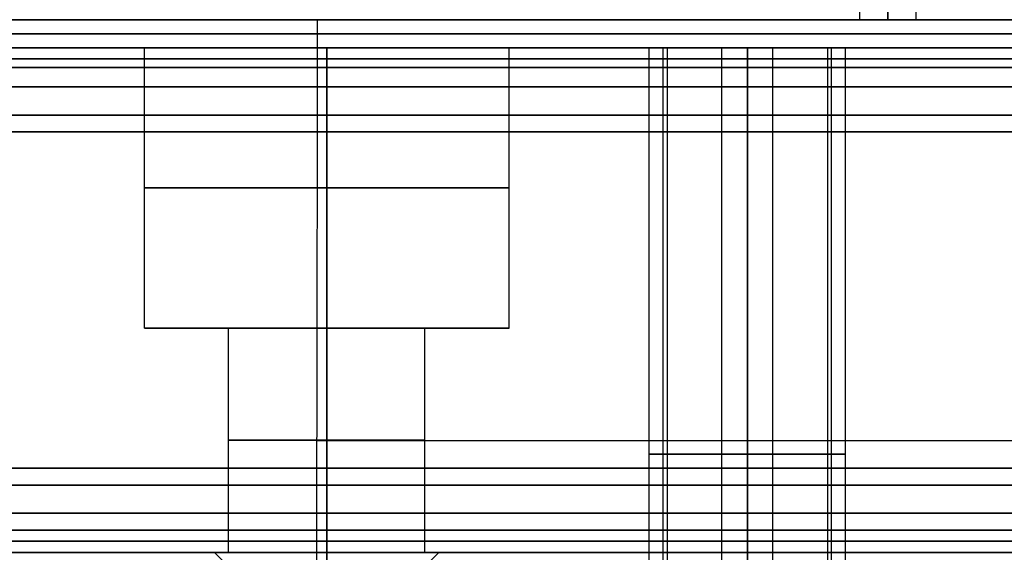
# Model space of a CAD drawing. Header units: millimetres. Extents: x -66 to 114, y 79 to 395.
# Tile 19 of 239: x 18 to 36, y 107 to 117. Entities that reach past the tile are written whole.
import ezdxf

# ---------------------------------------------------------------- set-up
doc = ezdxf.new("R2010")
doc.units = ezdxf.units.MM
doc.layers.add('Layer 01', color=18, linetype='Continuous', true_color=0x000000)

# ---------------------------------------------------------------- blocks, each defined once
blk = doc.blocks.new('Block 01')
at = {"layer": 'Layer 01'}
for p, q in [((32.95, 118.473, 29.95), (32.95, 116.973, 29.95)), ((33.95, 118.473, 29.95), (33.95, 116.973, 29.95)), ((32.95, 116.973, 29.95), (33.95, 116.973, 29.95)), ((33.45, 116.973, 30.45), (33.45, 116.973, 29.45)), ((20.2, 116.473, -35.55), (26.7, 116.473, -35.55)), ((20.2, 111.473, -35.55), (20.2, 116.473, -35.55)), ((20.2, 116.473, 35.45), (26.7, 116.473, 35.45)), ((20.2, 111.473, 35.45), (20.2, 116.473, 35.45)), ((23.45, 116.473, -32.3), (23.45, 116.473, -38.8)), ((23.45, 116.473, 38.7), (23.45, 116.473, 32.2)), ((26.7, 111.473, -35.55), (26.7, 116.473, -35.55)), ((26.7, 111.473, 35.45), (26.7, 116.473, 35.45)), ((29.2, 116.473, 30.95), (29.45, 116.473, 30.95)), ((29.2, 101.973, 30.95), (29.2, 116.473, 30.95)), ((29.2, 116.473, -31.05), (29.45, 116.473, -31.05)), ((29.2, 101.973, -31.05), (29.2, 116.473, -31.05)), ((29.45, 101.973, -31.05), (29.45, 116.473, -31.05)), ((30.496, 101.973, 29.52), (30.496, 116.473, 29.52)), ((30.95, 116.473, 32.7), (30.95, 116.473, 32.45)), ((30.95, 116.473, 29.45), (30.95, 116.473, 29.2)), ((30.95, 116.473, -29.3), (30.95, 116.473, -29.55)), ((30.95, 116.473, -32.55), (30.95, 116.473, -32.8)), ((31.404, 101.973, 32.38), (31.404, 116.473, 32.38)), ((32.38, 101.973, 30.496), (32.38, 116.473, 30.496)), ((32.45, 116.473, 30.95), (32.7, 116.473, 30.95)), ((32.45, 101.973, -31.05), (32.45, 116.473, -31.05)), ((32.45, 116.473, -31.05), (32.7, 116.473, -31.05)), ((32.7, 101.973, 30.95), (32.7, 116.473, 30.95)), ((32.7, 101.973, -31.05), (32.7, 116.473, -31.05)), ((21.7, 111.473, -35.55), (20.2, 111.473, -35.55)), ((21.7, 111.473, 35.45), (20.2, 111.473, 35.45)), ((21.7, 107.473, -35.55), (21.7, 111.473, -35.55)), ((21.7, 107.473, 35.45), (21.7, 111.473, 35.45)), ((23.45, 111.473, -38.8), (23.45, 111.473, -37.3)), ((23.45, 111.473, -33.8), (23.45, 111.473, -32.3)), ((23.45, 111.473, 32.2), (23.45, 111.473, 33.7)), ((23.45, 111.473, 37.2), (23.45, 111.473, 38.7)), ((25.2, 107.473, -35.55), (25.2, 111.473, -35.55)), ((26.7, 111.473, -35.55), (25.2, 111.473, -35.55)), ((25.2, 107.473, 35.45), (25.2, 111.473, 35.45)), ((26.7, 111.473, 35.45), (25.2, 111.473, 35.45)), ((21.7, 107.473, -35.55), (21.45, 107.473, -35.55)), ((21.95, 106.973, 35.45), (21.45, 107.473, 35.45)), ((21.7, 107.473, 35.45), (21.45, 107.473, 35.45)), ((23.45, 107.473, -33.55), (23.45, 107.473, -33.8)), ((23.45, 107.473, -37.3), (23.45, 107.473, -37.55)), ((23.45, 107.473, 37.45), (23.45, 107.473, 37.2)), ((23.45, 107.473, 33.7), (23.45, 107.473, 33.45)), ((24.95, 106.973, 35.45), (25.45, 107.473, 35.45)), ((25.45, 107.473, -35.55), (25.2, 107.473, -35.55)), ((25.45, 107.473, 35.45), (25.2, 107.473, 35.45))]:
    blk.add_line(p, q, dxfattribs=at)
at = {"layer": 'Layer 01', "extrusion": (0, -1, 0)}
for centre, radius, start, end in [((-0.05, -0.05, -116.973), 36, 270, 90), ((11.95, -84.8, -116.473), 124.907, 84.79488, 90), ((21.647, 21.647, -116.473), 18.019, 5.2051, 84.7949)]:
    blk.add_arc(centre, radius, start, end, dxfattribs=at)
at = {"layer": 'Layer 01', "extrusion": (0, 1, -1.42109e-14)}
blk.add_arc((-33.45, 29.95, 116.973), 0.5, 270, 90, dxfattribs=at)
at = {"layer": 'Layer 01', "extrusion": (0, -1, 1.42109e-14)}
blk.add_arc((33.45, 29.95, -116.973), 0.5, 270, 90, dxfattribs=at)
at = {"layer": 'Layer 01', "extrusion": (0, 1, 0)}
for centre, radius, start, end in [((-11.95, -84.8, 116.723), 124.907, 90, 95.20512), ((-21.647, 21.647, 116.723), 18.019, 95.2051, 174.7949), ((-21.647, -21.747, 116.723), 18.019, 185.2051, 264.7949), ((-23.45, -35.55, 113.973), 3.25, 270, 90), ((-23.45, 35.45, 113.973), 3.25, 270, 90), ((-23.45, -35.55, 113.973), 3.25, 90, 270), ((-23.45, 35.45, 113.973), 3.25, 90, 270), ((-23.45, -35.55, 109.473), 1.75, 270, 90), ((-23.45, 35.45, 109.473), 1.75, 270, 90), ((-23.45, -35.55, 109.473), 1.75, 90, 270), ((-23.45, 35.45, 109.473), 1.75, 90, 270), ((-30.95, 30.95, 109.223), 1.75, 270, 90), ((-30.95, -31.05, 109.223), 1.75, 270, 90), ((-30.95, 30.95, 109.223), 1.5, 197.6167, 17.6167), ((-30.95, -31.05, 109.223), 1.5, 270, 90), ((-30.95, 30.95, 109.223), 1.5, 17.6167, 197.6167), ((-30.95, 30.95, 109.223), 1.75, 90, 270), ((-30.95, -31.05, 109.223), 1.75, 90, 270), ((-30.95, -31.05, 109.223), 1.5, 90, 270)]:
    blk.add_arc(centre, radius, start, end, dxfattribs=at)
at = {"layer": 'Layer 01', "extrusion": (-2.78858e-16, 1, -3.66259e-16)}
blk.add_arc((0.05, -0.05, 116.473), 38.8, 90, 270, dxfattribs=at)
at = {"layer": 'Layer 01', "extrusion": (2.43142e-32, 1, 1.94669e-16)}
blk.add_arc((0.05, -0.05, 116.473), 36.5, 90, 270, dxfattribs=at)
at = {"layer": 'Layer 01', "extrusion": (5.80697e-29, -1, 2.75896e-14)}
blk.add_arc((11.95, 84.7, -116.473), 124.907, 270, 275.20512, dxfattribs=at)
at = {"layer": 'Layer 01', "extrusion": (2.78858e-16, -1, 1.52416e-31)}
for centre in [(23.45, -35.55, -116.473), (23.45, 35.45, -116.473)]:
    blk.add_arc(centre, 3.25, 90, 270, dxfattribs=at)
at = {"layer": 'Layer 01', "extrusion": (-8.03766e-16, -1, -6.75184e-17)}
blk.add_arc((21.647, -21.747, -116.473), 18.019, 275.2051, 354.7949, dxfattribs=at)
at = {"layer": 'Layer 01', "extrusion": (2.78858e-16, -1, -1.52416e-31)}
for centre in [(23.45, -35.55, -116.473), (23.45, 35.45, -116.473)]:
    blk.add_arc(centre, 3.25, 270, 90, dxfattribs=at)
at = {"layer": 'Layer 01', "extrusion": (2.78858e-16, -1, 2.83058e-31)}
for centre, start, end in [((30.95, 30.95, -116.473), 90, 270), ((23.45, -35.55, -111.473), 270, 90), ((23.45, 35.45, -111.473), 270, 90)]:
    blk.add_arc(centre, 1.75, start, end, dxfattribs=at)
at = {"layer": 'Layer 01', "extrusion": (2.78858e-16, -1, 0)}
for centre, radius, start, end in [((30.95, -31.05, -116.473), 1.75, 90, 270), ((30.95, -31.05, -116.473), 1.75, 270, 90), ((23.45, -35.55, -107.473), 2, 90, 270), ((23.45, -35.55, -107.473), 2, 270, 90)]:
    blk.add_arc(centre, radius, start, end, dxfattribs=at)
at = {"layer": 'Layer 01', "extrusion": (4.5148e-15, 1, -1.43363e-15)}
blk.add_arc((-30.95, 30.95, 116.473), 1.5, 197.6167, 17.6167, dxfattribs=at)
at = {"layer": 'Layer 01', "extrusion": (-1.28132e-30, -1, -4.73695e-15)}
blk.add_arc((30.95, -31.05, -116.473), 1.5, 90, 270, dxfattribs=at)
at = {"layer": 'Layer 01', "extrusion": (-4.5148e-15, -1, 1.43363e-15)}
blk.add_arc((30.95, 30.95, -116.473), 1.5, 342.3833, 162.3833, dxfattribs=at)
at = {"layer": 'Layer 01', "extrusion": (2.78858e-16, -1, -2.83058e-31)}
blk.add_arc((30.95, 30.95, -116.473), 1.75, 270, 90, dxfattribs=at)
at = {"layer": 'Layer 01', "extrusion": (0, 1, 4.73695e-15)}
blk.add_arc((-30.95, -31.05, 116.473), 1.5, 90, 270, dxfattribs=at)
at = {"layer": 'Layer 01', "extrusion": (2.78858e-16, -1, 3.68157e-16)}
for centre in [(-0.05, -0.05, -116.273), (-0.05, -0.05, -115.273), (-0.05, -0.05, -108.673)]:
    blk.add_arc(centre, 38.6, 270, 90, dxfattribs=at)
at = {"layer": 'Layer 01', "extrusion": (2.77556e-16, -1, 3.88578e-16)}
for centre in [(-0.05, -0.05, -116.123), (-0.05, -0.05, -107.869)]:
    blk.add_arc(centre, 36, 270, 90, dxfattribs=at)
at = {"layer": 'Layer 01', "extrusion": (2.77556e-16, -1, 3.60822e-16)}
for centre in [(-0.05, -0.05, -115.773), (-0.05, -0.05, -108.173)]:
    blk.add_arc(centre, 38.6, 270, 90, dxfattribs=at)
at = {"layer": 'Layer 01', "extrusion": (-2.78858e-16, 1, -3.94746e-16)}
blk.add_arc((0.05, -0.05, 115.273), 36, 90, 270, dxfattribs=at)
at = {"layer": 'Layer 01', "extrusion": (2.77556e-16, -1, 4.57967e-16)}
for centre, radius in [((-0.05, -0.05, -115.273), 36), ((-0.05, -0.05, -114.973), 38.3)]:
    blk.add_arc(centre, radius, 270, 90, dxfattribs=at)
at = {"layer": 'Layer 01', "extrusion": (2.78858e-16, -1, 1.95742e-16)}
blk.add_arc((-0.05, -0.05, -114.973), 36.3, 270, 90, dxfattribs=at)
at = {"layer": 'Layer 01', "extrusion": (-2.78858e-16, 1, -3.71041e-16)}
blk.add_arc((0.05, -0.05, 114.973), 38.3, 90, 270, dxfattribs=at)
at = {"layer": 'Layer 01', "extrusion": (-2.78858e-16, 1, -1.52416e-31)}
for centre in [(-23.45, -35.55, 111.473), (-23.45, 35.45, 111.473)]:
    blk.add_arc(centre, 3.25, 270, 90, dxfattribs=at)
at = {"layer": 'Layer 01', "extrusion": (-2.78858e-16, 1, -2.83058e-31)}
for centre in [(-23.45, -35.55, 111.473), (-23.45, 35.45, 111.473), (-23.45, -35.55, 107.473), (-23.45, 35.45, 107.473)]:
    blk.add_arc(centre, 1.75, 270, 90, dxfattribs=at)
at = {"layer": 'Layer 01', "extrusion": (-2.78858e-16, 1, -3.04832e-31)}
for centre in [(-23.45, -35.55, 111.473), (-23.45, 35.45, 111.473)]:
    blk.add_arc(centre, 3.25, 90, 270, dxfattribs=at)
at = {"layer": 'Layer 01', "extrusion": (-2.11336e-16, 1, -6.34009e-16)}
blk.add_arc((-21.647, 21.647, 109.469), 17.897, 95.2051, 174.7949, dxfattribs=at)
at = {"layer": 'Layer 01', "extrusion": (2.78858e-16, -1, 3.71041e-16)}
blk.add_arc((-0.05, -0.05, -108.973), 38.3, 270, 90, dxfattribs=at)
at = {"layer": 'Layer 01', "extrusion": (-2.78858e-16, 1, -3.91484e-16)}
blk.add_arc((0.05, -0.05, 108.973), 36.3, 90, 270, dxfattribs=at)
at = {"layer": 'Layer 01', "extrusion": (-2.77556e-16, 1, -4.57967e-16)}
for centre, radius in [((0.05, -0.05, 108.973), 38.3), ((0.05, -0.05, 108.673), 36), ((0.05, -0.05, 107.473), 38.8)]:
    blk.add_arc(centre, radius, 90, 270, dxfattribs=at)
at = {"layer": 'Layer 01', "extrusion": (2.78858e-16, -1, 3.94746e-16)}
blk.add_arc((-0.05, -0.05, -108.673), 36, 270, 90, dxfattribs=at)
at = {"layer": 'Layer 01', "extrusion": (-2.78858e-16, 1, -3.68157e-16)}
blk.add_arc((0.05, -0.05, 107.673), 38.6, 90, 270, dxfattribs=at)
at = {"layer": 'Layer 01', "extrusion": (-2.78858e-16, 1, -3.89429e-16)}
blk.add_arc((0.05, -0.05, 107.473), 36.492, 90, 270, dxfattribs=at)
at = {"layer": 'Layer 01', "extrusion": (2.78858e-16, -1, 3.66259e-16)}
blk.add_arc((-0.05, -0.05, -107.473), 38.8, 270, 90, dxfattribs=at)
at = {"layer": 'Layer 01', "extrusion": (2.78858e-16, -1, 2.47676e-31)}
blk.add_arc((23.45, 35.45, -107.473), 2, 90, 270, dxfattribs=at)
at = {"layer": 'Layer 01', "extrusion": (-2.78858e-16, 1, -5.66116e-31)}
for centre in [(-23.45, -35.55, 107.473), (-23.45, 35.45, 107.473)]:
    blk.add_arc(centre, 1.75, 90, 270, dxfattribs=at)
at = {"layer": 'Layer 01', "extrusion": (2.78858e-16, -1, -2.47676e-31)}
blk.add_arc((23.45, 35.45, -107.473), 2, 270, 90, dxfattribs=at)
at = {"layer": 'Layer 01'}
for points in [[(33.45, 116.973, 30.45), (33.45, 117.723, 30.45), (33.45, 118.473, 30.45)], [(33.45, 118.473, 29.45), (33.45, 117.723, 29.45), (33.45, 116.973, 29.45)], [(23.282, 116.973, 39.592), (23.282, 116.723, 39.592), (23.282, 116.473, 39.592)], [(23.282, 116.973, -39.692), (23.282, 116.723, -39.692), (23.282, 116.473, -39.692)], [(30.476, 116.973, -60.374), (30.476, 116.973, -59.793), (30.476, 116.973, -59.213)], [(23.282, 116.473, 39.592), (23.271, 109.469, 39.47), (23.26, 102.465, 39.348)], [(23.282, 116.473, -39.692), (23.271, 109.469, -39.57), (23.26, 102.465, -39.448)], [(23.45, 116.473, -32.3), (23.45, 113.973, -32.3), (23.45, 111.473, -32.3)], [(23.45, 111.473, -38.8), (23.45, 113.973, -38.8), (23.45, 116.473, -38.8)], [(23.45, 116.473, 38.7), (23.45, 113.973, 38.7), (23.45, 111.473, 38.7)], [(23.45, 111.473, 32.2), (23.45, 113.973, 32.2), (23.45, 116.473, 32.2)], [(29.52, 116.473, 31.404), (29.52, 109.223, 31.404), (29.52, 101.973, 31.404)], [(30.95, 116.473, 32.7), (30.95, 109.223, 32.7), (30.95, 101.973, 32.7)], [(30.95, 101.973, 29.2), (30.95, 109.223, 29.2), (30.95, 116.473, 29.2)], [(30.95, 116.473, -29.3), (30.95, 109.223, -29.3), (30.95, 101.973, -29.3)], [(30.95, 101.973, -32.8), (30.95, 109.223, -32.8), (30.95, 116.473, -32.8)], [(30.95, 101.973, -29.55), (30.95, 109.223, -29.55), (30.95, 116.473, -29.55)], [(30.95, 116.473, -32.55), (30.95, 109.223, -32.55), (30.95, 101.973, -32.55)], [(32.38, 101.973, 30.496), (32.38, 109.223, 30.496), (32.38, 116.473, 30.496)], [(23.45, 111.473, -33.8), (23.45, 109.473, -33.8), (23.45, 107.473, -33.8)], [(23.45, 107.473, -37.3), (23.45, 109.473, -37.3), (23.45, 111.473, -37.3)], [(23.45, 111.473, 37.2), (23.45, 109.473, 37.2), (23.45, 107.473, 37.2)], [(23.45, 107.473, 33.7), (23.45, 109.473, 33.7), (23.45, 111.473, 33.7)], [(23.45, 107.473, -37.55), (23.45, 107.223, -37.3), (23.45, 106.973, -37.05)], [(23.45, 106.973, -34.05), (23.45, 107.223, -33.8), (23.45, 107.473, -33.55)], [(23.45, 107.473, 33.45), (23.45, 107.223, 33.7), (23.45, 106.973, 33.95)], [(23.45, 106.973, 36.95), (23.45, 107.223, 37.2), (23.45, 107.473, 37.45)]]:
    blk.add_open_spline(points, degree=2, dxfattribs=at)
at = {"layer": 'Layer 01', "extrusion": (0, 1, -2.75896e-14)}
blk.add_rational_spline([(23.282, 116.723, -39.692), (17.628, 116.723, -40.207), (11.95, 116.723, -40.207)], [0.999998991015, 0.998967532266, 0.999998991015], degree=2, dxfattribs=at)

msp = doc.modelspace()

# ---------------------------------------------------------------- block references
at = {"layer": 'Layer 01'}
msp.add_blockref('Block 01', (0, 0), dxfattribs=at)

doc.saveas('drawing.dxf')
